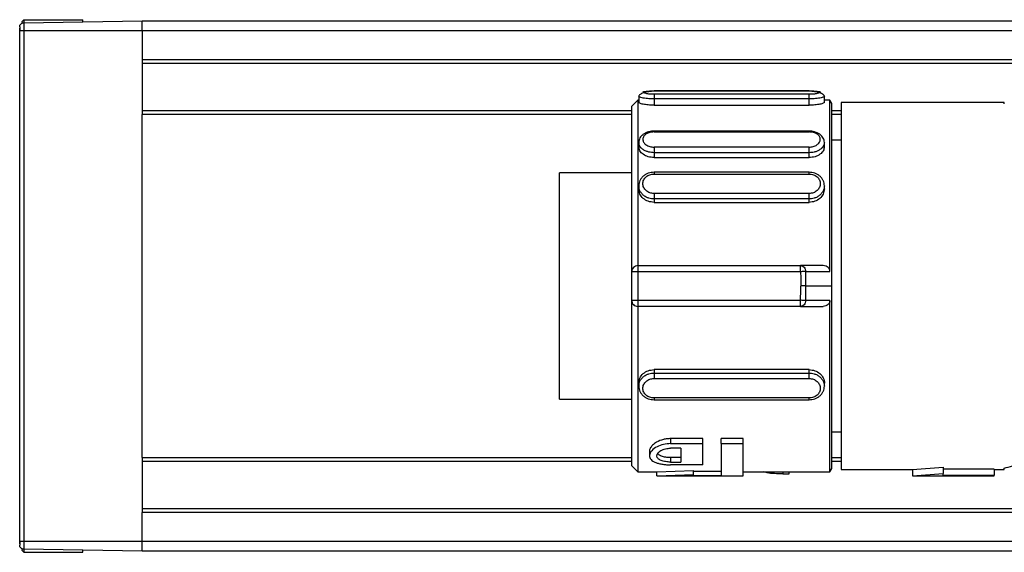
# Model space of a CAD drawing. Header units: millimetres. Extents: x -565 to 1730, y 407 to 731.
# Tile 3 of 26: x -146 to -98, y 415 to 441. Entities that reach past the tile are written whole.
import ezdxf

# ---------------------------------------------------------------- set-up
doc = ezdxf.new("R2010")
doc.units = ezdxf.units.MM

# ---------------------------------------------------------------- blocks, each defined once
blk = doc.blocks.new('Drawing View3')
at = {"color": 7, "linetype": 'Continuous', "lineweight": 25}
for p, q in [((-82.072, 16.55), (-82.172, 16.45)), ((-82.172, 16.45), (-82.172, 16.418)), ((-82.075, 16.399), (-76.272, 16.5)), ((-82.072, 16.55), (-82.072, 16.399)), ((-82.072, 16.55), (-79.172, 16.55)), ((-79.172, 16.449), (-79.172, 16.55)), ((-76.272, 16), (-76.272, 16.5)), ((-76.272, 16.5), (34.728, 16.5)), ((-82.272, 16.002), (-82.272, 16.133)), ((-82.272, -9), (-82.272, 16)), ((-82.257, 16), (-82.272, 16)), ((-82.075, 16.399), (-82.075, 16)), ((-82.075, 16), (-82.075, -9)), ((-76.272, 16), (-82.075, 16)), ((-76.272, 16), (-76.272, 14.6)), ((34.728, 16), (-76.272, 16)), ((-76.272, 14.6), (-76.272, 11.9)), ((-76.272, 14.6), (33.461, 14.6)), ((32.715, 14.4), (-76.272, 14.4)), ((-43.572, 13.062), (-51.172, 13.062)), ((-51.172, 13.061), (-43.572, 13.061)), ((-51.172, 13.06), (-51.172, 13.061)), ((-43.572, 13.061), (-43.572, 13.06)), ((-51.972, 12.6), (-52.272, 12.3)), ((-51.922, 12.6), (-51.972, 12.6)), ((-51.922, 12.797), (-51.922, 12.5)), ((-43.572, 12.895), (-51.172, 12.895)), ((-51.172, 12.67), (-51.172, 12.359)), ((-43.572, 12.67), (-51.172, 12.67)), ((-43.572, 12.359), (-43.572, 12.67)), ((-42.822, 12.5), (-42.822, 12.797)), ((-42.549, 12.6), (-42.822, 12.6)), ((-42.452, 12.45), (-42.549, 12.6)), ((-42.549, 4.213), (-42.549, 12.6)), ((-76.272, 12.1), (-52.272, 12.1)), ((-52.272, 12.3), (-52.272, 4.2)), ((-51.172, 12.359), (-43.572, 12.359)), ((-42.452, 3.5), (-42.452, 12.45)), ((-42.452, 12.1), (-42, 12.1)), ((-34, 12.5), (-42, 12.5)), ((-42, 12.5), (-42, -5.5)), ((-34, 12.428), (-34, 12.5)), ((-76.272, -4.9), (-76.272, 11.9)), ((-52.272, 11.9), (-76.272, 11.9)), ((-42, 11.9), (-42.452, 11.9)), ((-43.572, 11.092), (-51.172, 11.092)), ((-51.172, 11.05), (-43.572, 11.049)), ((-43.572, 11.089), (-43.572, 11.09)), ((-42, 10.65), (-42.452, 10.65)), ((-42, 10.65), (-42.452, 10.65)), ((-51.922, 10.541), (-51.922, 10.316)), ((-43.572, 10.306), (-51.172, 10.306)), ((-42.822, 10.315), (-42.822, 10.539)), ((-43.572, 10.032), (-51.172, 10.032)), ((-51.172, 10.032), (-51.172, 9.796)), ((-51.172, 9.796), (-43.572, 9.796)), ((-43.572, 9.796), (-43.572, 10.032)), ((-52.272, 9.05), (-55.8, 9.05)), ((-55.8, 3.5), (-55.8, 9.05)), ((-43.572, 9.072), (-51.172, 9.072)), ((-51.172, 9.068), (-51.172, 9.068)), ((-51.172, 8.986), (-43.572, 8.986)), ((-43.572, 9.068), (-43.572, 9.068)), ((-51.922, 8.411), (-51.922, 8.255)), ((-42.822, 8.255), (-42.822, 8.411)), ((-43.572, 8.028), (-51.172, 8.028)), ((-43.572, 7.764), (-51.172, 7.764)), ((-51.172, 7.764), (-51.172, 7.599)), ((-43.572, 7.599), (-43.572, 7.764)), ((-51.172, 7.599), (-43.572, 7.599)), ((-51.972, 4.5), (-51.972, 4.2)), ((-51.972, 4.5), (-43.99, 4.5)), ((-42.888, 4.5), (-43.99, 4.5)), ((-52.272, 4.2), (-52.272, 2.8)), ((-51.972, 4.2), (-51.972, 2.8)), ((-43.99, 4.2), (-51.972, 4.2)), ((-43.738, 4.211), (-42.549, 4.213)), ((-55.8, -2.05), (-55.8, 3.5)), ((-43.723, 3.5), (-42.452, 3.5)), ((-42.452, -5.45), (-42.452, 3.5)), ((-52.272, 2.8), (-52.272, -5.3)), ((-51.972, 2.8), (-43.99, 2.8)), ((-43.99, 2.5), (-51.972, 2.5)), ((-43.99, 2.5), (-42.888, 2.5)), ((-42.549, 2.787), (-43.738, 2.789)), ((-42.549, -5.6), (-42.549, 2.787)), ((-43.572, -0.599), (-51.172, -0.599)), ((-51.172, -0.599), (-51.172, -0.764)), ((-51.172, -0.764), (-43.572, -0.764)), ((-43.572, -0.764), (-43.572, -0.599)), ((-51.922, -1.255), (-51.922, -1.411)), ((-51.172, -1.028), (-43.572, -1.028)), ((-42.822, -1.411), (-42.822, -1.255)), ((-55.8, -2.05), (-52.272, -2.05)), ((-43.572, -1.986), (-51.172, -1.986)), ((-51.172, -2.068), (-51.172, -2.068)), ((-51.172, -2.072), (-43.572, -2.072)), ((-43.572, -2.068), (-43.572, -2.068)), ((-42.452, -3.65), (-42, -3.65)), ((-48.785, -3.979), (-50.36, -3.979)), ((-50.36, -3.979), (-50.36, -4.221)), ((-50.36, -4.221), (-48.785, -4.221)), ((-48.785, -4.221), (-48.785, -3.979)), ((-48.785, -5.263), (-48.785, -4.221)), ((-46.805, -3.979), (-47.885, -3.979)), ((-47.885, -4.221), (-47.885, -3.979)), ((-47.885, -4.221), (-46.805, -4.221)), ((-47.885, -4.221), (-47.885, -5.784)), ((-46.805, -4.221), (-46.805, -3.979)), ((-46.805, -5.8), (-46.805, -4.221)), ((-51.395, -4.597), (-51.395, -4.821)), ((-49.865, -4.451), (-50.36, -4.451)), ((-49.865, -4.451), (-49.865, -5.127)), ((-76.272, -4.9), (-76.272, -7.6)), ((-76.272, -4.9), (-52.272, -4.9)), ((-52.272, -5.1), (-76.272, -5.1)), ((-52.272, -5.3), (-51.972, -5.6)), ((-50.36, -4.911), (-50.36, -5.127)), ((-49.865, -4.911), (-50.36, -4.911)), ((-50.36, -5.127), (-49.865, -5.127)), ((-48.785, -5.263), (-50.36, -5.263)), ((-42.452, -4.9), (-42, -4.9)), ((-42, -5.1), (-42.452, -5.1)), ((-51.972, -5.6), (-51.022, -5.6)), ((-51.035, -5.6), (-49.235, -5.541)), ((-51.035, -5.8), (-51.035, -5.6)), ((-51.035, -5.8), (-49.235, -5.742)), ((-49.235, -5.742), (-49.235, -5.541)), ((-47.885, -5.584), (-49.235, -5.584)), ((-49.235, -5.784), (-49.235, -5.742)), ((-49.235, -5.784), (-47.885, -5.784)), ((-46.805, -5.6), (-42.549, -5.6)), ((-44.861, -5.6), (-44.861, -5.708)), ((-44.861, -5.708), (-44.555, -5.708)), ((-44.555, -5.708), (-44.555, -5.6)), ((-42.549, -5.6), (-42.452, -5.45)), ((-42, -5.5), (-38.5, -5.5)), ((-38.5, -5.5), (-37, -5.382)), ((-38.5, -5.5), (-38.5, -5.8)), ((-38.5, -5.8), (-37, -5.686)), ((-37, -5.382), (-37, -5.686)), ((-34.5, -5.469), (-37, -5.469)), ((-37, -5.77), (-37, -5.686)), ((-37, -5.77), (-34.5, -5.77)), ((-34.5, -5.469), (-34.5, -5.77)), ((-34.5, -5.5), (-34, -5.5)), ((-34.5, -5.8), (-34.5, -5.77)), ((-34, -5.5), (-34, -5.428)), ((-51.037, -5.8), (-46.805, -5.8)), ((-38.502, -5.8), (-34.5, -5.8)), ((-76.272, -7.4), (34.728, -7.4)), ((-76.272, -9), (-76.272, -7.6)), ((34.728, -7.6), (-76.272, -7.6)), ((-82.272, -9), (-82.257, -9)), ((-82.272, -9.133), (-82.272, -9.002)), ((-82.075, -9), (-82.075, -9.399)), ((-82.075, -9), (-76.272, -9)), ((-76.272, -9.5), (-76.272, -9)), ((-76.272, -9), (34.728, -9)), ((-82.172, -9.405), (-82.172, -9.45)), ((-82.072, -9.55), (-82.172, -9.45)), ((-76.272, -9.5), (-82.075, -9.399)), ((-82.072, -9.399), (-82.072, -9.55)), ((-82.072, -9.55), (-79.172, -9.55)), ((-79.172, -9.55), (-79.172, -9.449)), ((34.728, -9.5), (-76.272, -9.5))]:
    blk.add_line(p, q, dxfattribs=at)
at = {"color": 7, "linetype": 'Continuous', "lineweight": 25, "flags": 128}
for points in [[(-51.972, 12.6), (-51.972, 12.449), (-51.972, 12), (-51.972, 11.269), (-51.972, 10.279), (-51.972, 9.064), (-51.972, 7.664), (-51.972, 6.126), (-51.972, 4.5)], [(-43.99, 4.2), (-43.99, 4.259), (-43.99, 4.315), (-43.99, 4.367), (-43.99, 4.412), (-43.99, 4.449), (-43.99, 4.477), (-43.99, 4.494), (-43.99, 4.5)], [(-51.972, 4.2), (-52.03, 4.2), (-52.086, 4.2), (-52.138, 4.2), (-52.184, 4.2), (-52.221, 4.2), (-52.249, 4.2), (-52.266, 4.2), (-52.272, 4.2)], [(-43.738, 4.211), (-43.76, 4.21), (-43.786, 4.209), (-43.815, 4.207), (-43.847, 4.206), (-43.88, 4.205), (-43.916, 4.203), (-43.952, 4.202), (-43.99, 4.2)], [(-43.723, 3.5), (-43.745, 3.5), (-43.771, 3.5), (-43.8, 3.5), (-43.832, 3.5), (-43.865, 3.5), (-43.901, 3.5), (-43.938, 3.5), (-43.975, 3.5)], [(-52.272, 2.8), (-52.266, 2.8), (-52.249, 2.8), (-52.221, 2.8), (-52.184, 2.8), (-52.138, 2.8), (-52.086, 2.8), (-52.03, 2.8), (-51.972, 2.8)], [(-51.972, 2.8), (-51.972, 2.741), (-51.972, 2.685), (-51.972, 2.633), (-51.972, 2.588), (-51.972, 2.551), (-51.972, 2.523), (-51.972, 2.506), (-51.972, 2.5)], [(-43.738, 2.789), (-43.76, 2.79), (-43.786, 2.791), (-43.815, 2.793), (-43.846, 2.794), (-43.88, 2.795), (-43.916, 2.797), (-43.952, 2.798), (-43.99, 2.8)], [(-43.99, 2.5), (-43.99, 2.506), (-43.99, 2.523), (-43.99, 2.551), (-43.99, 2.588), (-43.99, 2.633), (-43.99, 2.685), (-43.99, 2.741), (-43.99, 2.8)]]:
    blk.add_lwpolyline(points, dxfattribs=at)
at = {"color": 7, "linetype": 'Continuous', "lineweight": 25}
for centre, radius, start, end in [((-51.972, 4.2), 0.3, 90, 180), ((-60.558, 3.5), 16.835, 0.0007, 2.42), ((-60.557, 3.5), 16.582, 357.5799, 359.9995), ((-60.557, 3.5), 16.834, 357.58, 359.9993), ((-51.972, 2.8), 0.3, 180, 270.0002)]:
    blk.add_arc(centre, radius, start, end, dxfattribs=at)
for points in [[(-82.272, 16.199), (-82.269, 16.225), (-82.263, 16.276), (-82.217, 16.342), (-82.153, 16.389), (-82.101, 16.395), (-82.075, 16.399)], [(-51.172, 12.895), (-51.172, 12.887), (-51.172, 12.872), (-51.172, 12.816), (-51.172, 12.746), (-51.172, 12.695), (-51.172, 12.67)], [(-43.572, 12.67), (-43.572, 12.695), (-43.572, 12.746), (-43.572, 12.816), (-43.572, 12.872), (-43.572, 12.887), (-43.572, 12.895)], [(-51.172, 10.306), (-51.172, 10.286), (-51.172, 10.247), (-51.172, 10.171), (-51.172, 10.094), (-51.172, 10.053), (-51.172, 10.032)], [(-43.572, 10.032), (-43.572, 10.053), (-43.572, 10.094), (-43.572, 10.171), (-43.572, 10.246), (-43.572, 10.286), (-43.572, 10.306)], [(-51.172, 8.028), (-51.172, 8.005), (-51.172, 7.958), (-51.172, 7.881), (-51.172, 7.81), (-51.172, 7.779), (-51.172, 7.764)], [(-43.572, 7.764), (-43.572, 7.779), (-43.572, 7.81), (-43.572, 7.881), (-43.572, 7.958), (-43.572, 8.005), (-43.572, 8.028)], [(-43.99, 4.5), (-43.957, 4.496), (-43.893, 4.487), (-43.811, 4.421), (-43.752, 4.325), (-43.743, 4.249), (-43.738, 4.211)], [(-43.738, 2.789), (-43.743, 2.751), (-43.752, 2.675), (-43.811, 2.579), (-43.893, 2.513), (-43.957, 2.504), (-43.99, 2.5)], [(-51.172, -0.764), (-51.172, -0.779), (-51.172, -0.81), (-51.172, -0.881), (-51.172, -0.958), (-51.172, -1.005), (-51.172, -1.028)], [(-43.572, -1.028), (-43.572, -1.005), (-43.572, -0.958), (-43.572, -0.881), (-43.572, -0.81), (-43.572, -0.779), (-43.572, -0.764)], [(-82.075, -9.399), (-82.101, -9.395), (-82.153, -9.389), (-82.217, -9.342), (-82.263, -9.276), (-82.269, -9.225), (-82.272, -9.199)]]:
    blk.add_open_spline(points, degree=3, dxfattribs=at)
for points, knots in [([(-82.272, 16.199), (-82.272, 16.196), (-82.272, 16.192), (-82.272, 16.158), (-82.272, 16.141)], [0, 0, 0, 0, 0.505136, 1, 1, 1, 1]), ([(-82.271, 16.142), (-82.271, 16.136), (-82.27, 16.122), (-82.268, 16.088), (-82.264, 16.048), (-82.259, 16.016), (-82.257, 16)], [0, 0, 0, 0, 0.233743, 0.481665, 0.738801, 1, 1, 1, 1]), ([(-82.075, 16), (-82.101, 16), (-82.153, 16), (-82.216, 16), (-82.252, 16), (-82.257, 16), (-82.257, 16)], [0, 0, 0, 0, 0.327769, 0.655538, 0.983307, 1, 1, 1, 1]), ([(-51.172, 13.052), (-51.214, 13.048), (-51.302, 13.04), (-51.436, 13.021), (-51.566, 12.995), (-51.686, 12.964), (-51.787, 12.928), (-51.863, 12.887), (-51.913, 12.842), (-51.919, 12.811), (-51.921, 12.795)], [0, 0, 0, 0, 0.114211, 0.23268, 0.355023, 0.480626, 0.608722, 0.738501, 0.869166, 1, 1, 1, 1]), ([(-51.172, 12.895), (-51.244, 12.897), (-51.389, 12.901), (-51.572, 12.927), (-51.693, 12.96), (-51.736, 12.995), (-51.693, 13.025), (-51.572, 13.046), (-51.389, 13.059), (-51.244, 13.061), (-51.172, 13.061)], [0, 0, 0, 0, 0.124106, 0.248734, 0.374111, 0.499999, 0.625886, 0.751263, 0.875889, 1, 1, 1, 1]), ([(-51.172, 13.05), (-51.172, 13.052), (-51.172, 13.062), (-51.172, 13.061), (-51.172, 13.06)], [0, 0, 0, 0, 0.113961, 1, 1, 1, 1]), ([(-43.572, 13.06), (-43.572, 13.061), (-43.572, 13.062), (-43.572, 13.052), (-43.572, 13.05)], [0, 0, 0, 0, 0.886055, 1, 1, 1, 1]), ([(-43.572, 13.061), (-43.499, 13.061), (-43.354, 13.059), (-43.171, 13.046), (-43.05, 13.025), (-43.007, 12.995), (-43.05, 12.96), (-43.171, 12.927), (-43.354, 12.901), (-43.499, 12.897), (-43.572, 12.895)], [0, 0, 0, 0, 0.124111, 0.248737, 0.374114, 0.500001, 0.625889, 0.751266, 0.875894, 1, 1, 1, 1]), ([(-42.822, 12.795), (-42.824, 12.811), (-42.83, 12.842), (-42.88, 12.887), (-42.956, 12.928), (-43.057, 12.964), (-43.177, 12.995), (-43.307, 13.021), (-43.441, 13.04), (-43.529, 13.048), (-43.572, 13.052)], [0, 0, 0, 0, 0.130834, 0.261499, 0.391278, 0.519374, 0.644977, 0.76732, 0.885789, 1, 1, 1, 1]), ([(-51.172, 12.67), (-51.256, 12.672), (-51.394, 12.674), (-51.572, 12.691), (-51.707, 12.71), (-51.813, 12.733), (-51.9, 12.763), (-51.913, 12.784), (-51.921, 12.797)], [0, 0, 0, 0, 0.215402, 0.349232, 0.500196, 0.651033, 0.784822, 1, 1, 1, 1]), ([(-42.822, 12.797), (-42.83, 12.784), (-42.843, 12.763), (-42.93, 12.733), (-43.036, 12.71), (-43.171, 12.691), (-43.349, 12.674), (-43.487, 12.672), (-43.572, 12.67)], [0, 0, 0, 0, 0.214821, 0.348602, 0.499396, 0.650569, 0.784537, 1, 1, 1, 1]), ([(-51.172, 12.359), (-51.269, 12.361), (-51.466, 12.366), (-51.715, 12.405), (-51.888, 12.454), (-51.91, 12.485), (-51.922, 12.5)], [0, 0, 0, 0, 0.249102, 0.500264, 0.751374, 1, 1, 1, 1]), ([(-42.822, 12.5), (-42.833, 12.485), (-42.855, 12.454), (-43.029, 12.405), (-43.277, 12.366), (-43.474, 12.361), (-43.572, 12.359)], [0, 0, 0, 0, 0.249179, 0.499184, 0.75158, 1, 1, 1, 1]), ([(-51.159, 11.093), (-51.205, 11.091), (-51.299, 11.088), (-51.439, 11.057), (-51.572, 11.008), (-51.692, 10.94), (-51.792, 10.855), (-51.866, 10.757), (-51.914, 10.649), (-51.919, 10.574), (-51.921, 10.536)], [0, 0, 0, 0, 0.1189784, 0.2404513, 0.3641042, 0.489533, 0.616272, 0.7438725, 0.8719068, 1, 1, 1, 1]), ([(-51.172, 11.05), (-51.242, 11.045), (-51.384, 11.036), (-51.566, 10.957), (-51.69, 10.84), (-51.736, 10.696), (-51.695, 10.547), (-51.574, 10.417), (-51.389, 10.325), (-51.244, 10.312), (-51.172, 10.306)], [0, 0, 0, 0, 0.120411, 0.243943, 0.369922, 0.495539, 0.623004, 0.749648, 0.875959, 1, 1, 1, 1]), ([(-51.172, 11.09), (-51.172, 11.09), (-51.172, 11.09), (-51.172, 11.063), (-51.172, 11.05)], [0, 0, 0, 0, 0.480716, 1, 1, 1, 1]), ([(-42.822, 10.534), (-42.824, 10.572), (-42.829, 10.646), (-42.876, 10.753), (-42.948, 10.851), (-43.046, 10.935), (-43.164, 11.003), (-43.295, 11.053), (-43.433, 11.085), (-43.526, 11.089), (-43.572, 11.091)], [0, 0, 0, 0, 0.128086, 0.256115, 0.383712, 0.510449, 0.635879, 0.759537, 0.881011, 1, 1, 1, 1]), ([(-43.572, 11.049), (-43.572, 11.063), (-43.572, 11.088), (-43.572, 11.089), (-43.572, 11.089)], [0, 0, 0, 0, 0.568321, 1, 1, 1, 1]), ([(-43.572, 10.306), (-43.501, 10.311), (-43.359, 10.321), (-43.177, 10.411), (-43.053, 10.537), (-43.007, 10.685), (-43.048, 10.83), (-43.169, 10.951), (-43.354, 11.033), (-43.499, 11.044), (-43.572, 11.049)], [0, 0, 0, 0, 0.120506, 0.244024, 0.369966, 0.495563, 0.623129, 0.749761, 0.875999, 1, 1, 1, 1]), ([(-51.172, 10.032), (-51.258, 10.038), (-51.396, 10.048), (-51.573, 10.109), (-51.708, 10.181), (-51.813, 10.273), (-51.9, 10.393), (-51.913, 10.484), (-51.921, 10.541)], [0, 0, 0, 0, 0.218786, 0.351803, 0.500279, 0.651082, 0.784874, 1, 1, 1, 1]), ([(-51.172, 9.796), (-51.27, 9.804), (-51.468, 9.819), (-51.713, 9.946), (-51.891, 10.118), (-51.911, 10.25), (-51.921, 10.316)], [0, 0, 0, 0, 0.250034, 0.500138, 0.750142, 1, 1, 1, 1]), ([(-42.822, 10.539), (-42.83, 10.483), (-42.843, 10.392), (-42.93, 10.271), (-43.035, 10.179), (-43.17, 10.106), (-43.348, 10.046), (-43.486, 10.036), (-43.572, 10.03)], [0, 0, 0, 0, 0.214375, 0.34824, 0.499298, 0.649015, 0.782516, 1, 1, 1, 1]), ([(-42.823, 10.315), (-42.832, 10.25), (-42.85, 10.12), (-42.997, 9.975), (-43.146, 9.884), (-43.321, 9.813), (-43.471, 9.803), (-43.572, 9.795)], [0, 0, 0, 0, 0.242436, 0.493073, 0.621659, 0.745623, 1, 1, 1, 1]), ([(-51.172, 9.071), (-51.219, 9.07), (-51.314, 9.066), (-51.455, 9.028), (-51.586, 8.968), (-51.703, 8.885), (-51.799, 8.782), (-51.87, 8.665), (-51.915, 8.536), (-51.919, 8.446), (-51.921, 8.401)], [0, 0, 0, 0, 0.121254, 0.244083, 0.368306, 0.493617, 0.619714, 0.746314, 0.873153, 1, 1, 1, 1]), ([(-51.172, 8.028), (-51.244, 8.036), (-51.389, 8.051), (-51.572, 8.166), (-51.693, 8.328), (-51.736, 8.516), (-51.693, 8.702), (-51.572, 8.857), (-51.389, 8.965), (-51.244, 8.979), (-51.172, 8.986)], [0, 0, 0, 0, 0.124111, 0.248737, 0.374114, 0.500001, 0.625889, 0.751266, 0.875894, 1, 1, 1, 1]), ([(-51.172, 9.068), (-51.172, 9.068), (-51.172, 9.069), (-51.172, 9.043), (-51.172, 9.005), (-51.172, 8.986)], [0, 0, 0, 0, 0.148719, 0.57436, 1, 1, 1, 1]), ([(-42.822, 8.402), (-42.824, 8.446), (-42.828, 8.536), (-42.873, 8.665), (-42.944, 8.783), (-43.04, 8.885), (-43.157, 8.968), (-43.288, 9.028), (-43.429, 9.066), (-43.524, 9.07), (-43.572, 9.071)], [0, 0, 0, 0, 0.1268454, 0.2536829, 0.3802833, 0.5063804, 0.6316911, 0.7559078, 0.8787451, 1, 1, 1, 1]), ([(-43.572, 8.986), (-43.572, 9.005), (-43.572, 9.043), (-43.572, 9.069), (-43.572, 9.068), (-43.572, 9.068)], [0, 0, 0, 0, 0.425635, 0.851269, 1, 1, 1, 1]), ([(-43.572, 8.986), (-43.499, 8.979), (-43.354, 8.965), (-43.171, 8.857), (-43.05, 8.702), (-43.007, 8.516), (-43.05, 8.328), (-43.171, 8.166), (-43.354, 8.051), (-43.499, 8.036), (-43.572, 8.028)], [0, 0, 0, 0, 0.1241105, 0.2487374, 0.374114, 0.5000014, 0.6258894, 0.7512656, 0.8758944, 1, 1, 1, 1]), ([(-51.172, 7.764), (-51.256, 7.771), (-51.394, 7.782), (-51.572, 7.859), (-51.707, 7.951), (-51.812, 8.068), (-51.9, 8.22), (-51.913, 8.337), (-51.921, 8.409)], [0, 0, 0, 0, 0.216107, 0.350167, 0.501279, 0.652267, 0.786207, 1, 1, 1, 1]), ([(-51.172, 7.599), (-51.27, 7.609), (-51.466, 7.63), (-51.714, 7.784), (-51.888, 8.002), (-51.91, 8.171), (-51.921, 8.255)], [0, 0, 0, 0, 0.250014, 0.500108, 0.750297, 1, 1, 1, 1]), ([(-42.822, 8.41), (-42.83, 8.338), (-42.843, 8.221), (-42.93, 8.069), (-43.036, 7.951), (-43.171, 7.859), (-43.349, 7.782), (-43.487, 7.771), (-43.572, 7.764)], [0, 0, 0, 0, 0.213289, 0.347331, 0.498418, 0.649887, 0.784116, 1, 1, 1, 1]), ([(-42.822, 8.255), (-42.833, 8.171), (-42.855, 8.002), (-43.029, 7.784), (-43.277, 7.629), (-43.474, 7.609), (-43.572, 7.599)], [0, 0, 0, 0, 0.249178, 0.499183, 0.751578, 1, 1, 1, 1]), ([(-42.549, 4.213), (-42.55, 4.23), (-42.552, 4.266), (-42.57, 4.318), (-42.597, 4.366), (-42.649, 4.424), (-42.745, 4.485), (-42.837, 4.495), (-42.888, 4.5)], [0, 0, 0, 0, 0.107501, 0.216773, 0.329066, 0.445532, 0.688974, 1, 1, 1, 1]), ([(-43.99, 4.2), (-43.985, 4.069), (-43.976, 3.836), (-43.975, 3.603), (-43.975, 3.5)], [0, 0, 0, 0, 0.559981, 1, 1, 1, 1]), ([(-51.972, 2.5), (-51.972, 1.758), (-51.972, 0.274), (-51.972, -1.737), (-51.972, -3.435), (-51.972, -4.694), (-51.972, -5.474), (-51.972, -5.541), (-51.972, -5.573)], [0, 0, 0, 0, 0.169796, 0.339593, 0.509389, 0.679185, 0.848982, 1, 1, 1, 1]), ([(-42.549, 2.787), (-42.55, 2.769), (-42.552, 2.734), (-42.57, 2.682), (-42.597, 2.634), (-42.651, 2.574), (-42.748, 2.514), (-42.84, 2.505), (-42.888, 2.5)], [0, 0, 0, 0, 0.107534, 0.215501, 0.32879, 0.444966, 0.704581, 1, 1, 1, 1]), ([(-51.922, -1.255), (-51.91, -1.171), (-51.888, -1.002), (-51.714, -0.784), (-51.466, -0.629), (-51.269, -0.609), (-51.172, -0.599)], [0, 0, 0, 0, 0.248812, 0.500086, 0.751215, 1, 1, 1, 1]), ([(-51.921, -1.409), (-51.913, -1.337), (-51.9, -1.221), (-51.813, -1.068), (-51.707, -0.951), (-51.572, -0.859), (-51.394, -0.782), (-51.256, -0.771), (-51.172, -0.764)], [0, 0, 0, 0, 0.213617, 0.347658, 0.498758, 0.649914, 0.783983, 1, 1, 1, 1]), ([(-43.572, -0.599), (-43.474, -0.609), (-43.279, -0.629), (-43.026, -0.783), (-42.87, -0.999), (-42.803, -1.174), (-42.822, -1.255), (-42.822, -1.255)], [0, 0, 0, 0, 0.248211, 0.498722, 0.749558, 0.99975, 1, 1, 1, 1]), ([(-43.572, -0.764), (-43.487, -0.771), (-43.349, -0.782), (-43.172, -0.859), (-43.036, -0.95), (-42.931, -1.068), (-42.843, -1.22), (-42.83, -1.337), (-42.822, -1.409)], [0, 0, 0, 0, 0.216068, 0.350075, 0.501113, 0.652201, 0.786193, 1, 1, 1, 1]), ([(-51.921, -1.401), (-51.919, -1.446), (-51.915, -1.536), (-51.87, -1.665), (-51.799, -1.782), (-51.703, -1.885), (-51.586, -1.968), (-51.455, -2.028), (-51.314, -2.066), (-51.219, -2.07), (-51.172, -2.071)], [0, 0, 0, 0, 0.1268473, 0.253686, 0.3802861, 0.5063831, 0.6316935, 0.7559165, 0.8787462, 1, 1, 1, 1]), ([(-51.172, -1.986), (-51.244, -1.979), (-51.389, -1.965), (-51.572, -1.857), (-51.693, -1.702), (-51.736, -1.516), (-51.693, -1.328), (-51.572, -1.166), (-51.389, -1.051), (-51.244, -1.036), (-51.172, -1.028)], [0, 0, 0, 0, 0.1241056, 0.2487344, 0.3741106, 0.4999986, 0.625886, 0.7512626, 0.8758895, 1, 1, 1, 1]), ([(-43.572, -1.028), (-43.499, -1.036), (-43.354, -1.051), (-43.171, -1.166), (-43.05, -1.328), (-43.007, -1.516), (-43.05, -1.702), (-43.171, -1.857), (-43.354, -1.965), (-43.499, -1.979), (-43.572, -1.986)], [0, 0, 0, 0, 0.124111, 0.248737, 0.374114, 0.500001, 0.625889, 0.751266, 0.875894, 1, 1, 1, 1]), ([(-43.572, -2.071), (-43.524, -2.07), (-43.429, -2.066), (-43.288, -2.028), (-43.157, -1.968), (-43.04, -1.885), (-42.944, -1.782), (-42.873, -1.665), (-42.828, -1.536), (-42.824, -1.446), (-42.822, -1.401)], [0, 0, 0, 0, 0.121254, 0.244083, 0.368307, 0.493617, 0.619714, 0.746314, 0.873153, 1, 1, 1, 1]), ([(-51.172, -1.986), (-51.172, -2.005), (-51.172, -2.043), (-51.172, -2.069), (-51.172, -2.068), (-51.172, -2.068)], [0, 0, 0, 0, 0.425638, 0.851277, 1, 1, 1, 1]), ([(-43.572, -2.068), (-43.572, -2.068), (-43.572, -2.069), (-43.572, -2.043), (-43.572, -2.005), (-43.572, -1.986)], [0, 0, 0, 0, 0.148721, 0.57436, 1, 1, 1, 1]), ([(-50.36, -3.979), (-50.418, -3.981), (-50.539, -3.986), (-50.784, -4.033), (-51.045, -4.135), (-51.243, -4.289), (-51.351, -4.429), (-51.409, -4.535), (-51.389, -4.589), (-51.386, -4.597)], [0, 0, 0, 0, 0.100146, 0.206127, 0.439094, 0.636581, 0.785678, 0.968148, 1, 1, 1, 1]), ([(-50.36, -4.221), (-50.477, -4.229), (-50.725, -4.246), (-51.059, -4.379), (-51.313, -4.573), (-51.425, -4.8), (-51.364, -4.974), (-51.231, -5.086), (-51.096, -5.152), (-50.934, -5.203), (-50.752, -5.238), (-50.558, -5.259), (-50.426, -5.262), (-50.36, -5.263)], [0, 0, 0, 0, 0.101914, 0.214829, 0.346939, 0.490821, 0.631706, 0.697116, 0.762183, 0.823721, 0.884692, 0.942289, 1, 1, 1, 1]), ([(-50.36, -5.127), (-50.402, -5.126), (-50.487, -5.124), (-50.651, -5.104), (-50.838, -5.055), (-50.993, -4.961), (-51.051, -4.837), (-51.009, -4.697), (-50.88, -4.585), (-50.733, -4.514), (-50.613, -4.478), (-50.487, -4.455), (-50.402, -4.452), (-50.36, -4.451)], [0, 0, 0, 0, 0.056584, 0.113199, 0.228949, 0.352882, 0.480242, 0.616196, 0.758031, 0.82278, 0.886406, 0.943414, 1, 1, 1, 1]), ([(-50.36, -4.911), (-50.441, -4.907), (-50.608, -4.9), (-50.819, -4.842), (-50.957, -4.771), (-50.981, -4.716), (-50.989, -4.698)], [0, 0, 0, 0, 0.275657, 0.563149, 0.858295, 1, 1, 1, 1]), ([(-34, -5.428), (-33.74, -5.356), (-33.216, -5.212), (-32.423, -5.003), (-32.023, -4.898)], [0, 0, 0, 0, 0.496428, 1, 1, 1, 1]), ([(-44.861, -5.708), (-45, -5.706), (-45.281, -5.701), (-45.633, -5.666), (-45.763, -5.621), (-45.824, -5.6)], [0, 0, 0, 0, 0.346683, 0.697528, 1, 1, 1, 1]), ([(-82.272, -9.141), (-82.272, -9.158), (-82.272, -9.191), (-82.272, -9.196), (-82.272, -9.199)], [0, 0, 0, 0, 0.496833, 1, 1, 1, 1]), ([(-82.257, -9), (-82.259, -9.016), (-82.264, -9.048), (-82.268, -9.088), (-82.27, -9.122), (-82.271, -9.136), (-82.271, -9.142)], [0, 0, 0, 0, 0.261199, 0.518335, 0.766257, 1, 1, 1, 1]), ([(-82.257, -9), (-82.257, -9), (-82.252, -9), (-82.216, -9), (-82.153, -9), (-82.101, -9), (-82.075, -9)], [0, 0, 0, 0, 0.01669, 0.34446, 0.67223, 1, 1, 1, 1])]:
    blk.add_open_spline(points, degree=3, knots=knots, dxfattribs=at)

msp = doc.modelspace()

# ---------------------------------------------------------------- block references
at = {"color": 7, "linetype": 'Continuous', "lineweight": 25}
msp.add_blockref('Drawing View3', (-64.191, 424.706), dxfattribs=at)

doc.saveas('drawing.dxf')
